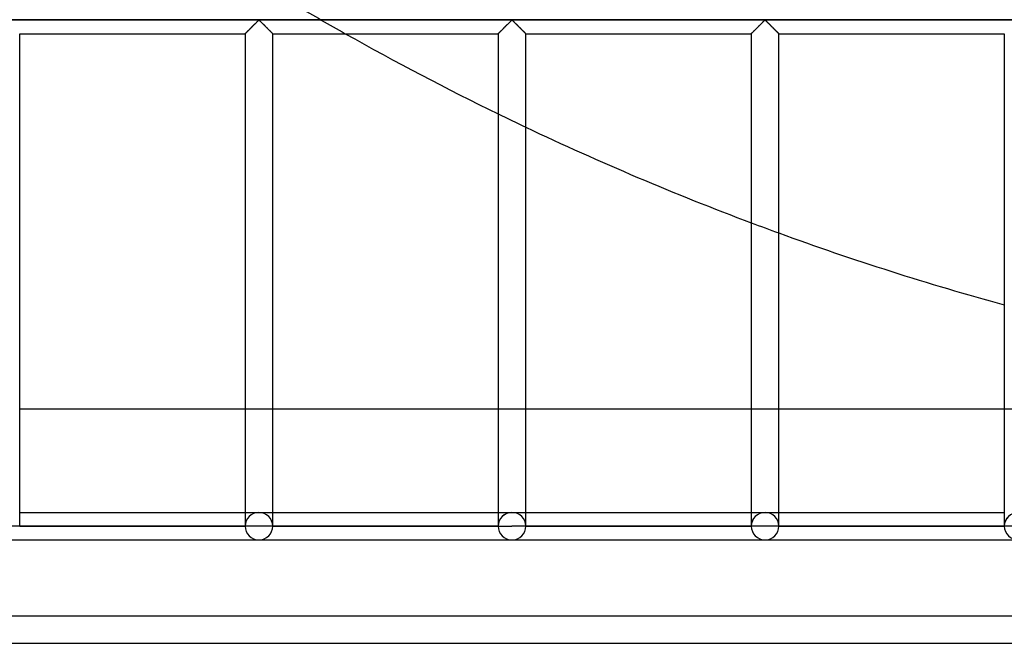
# Model space of a CAD drawing. Header units: millimetres. Extents: x -572 to 572, y -572 to 572.
# Tile 8 of 59: x -319 to -140, y -572 to -459. Entities that reach past the tile are written whole.
import ezdxf

# ---------------------------------------------------------------- set-up
doc = ezdxf.new("R2010")
doc.units = ezdxf.units.MM
doc.layers.add('MAIN-1', color=7, linetype='Continuous')
doc.layers.add('MAIN-2', color=7, linetype='Continuous')

msp = doc.modelspace()

# ---------------------------------------------------------------- linework, layer by layer
at = {"layer": 'MAIN-1'}
for p, q in [((551.25, -459.38), (-551.25, -459.38)), ((-277.52, -461.27), (-277.41, -461.16)), ((-277.41, -461.16), (-277.3, -461.05)), ((-277.3, -461.05), (-277.19, -460.94)), ((-277.19, -460.94), (-277.07, -460.83)), ((-277.07, -460.83), (-276.96, -460.71)), ((-276.96, -460.71), (-276.84, -460.59)), ((-276.84, -460.59), (-276.72, -460.47)), ((-276.72, -460.47), (-276.6, -460.35)), ((-276.6, -460.35), (-276.48, -460.23)), ((-276.48, -460.23), (-276.36, -460.12)), ((-276.36, -460.12), (-276.25, -460)), ((-276.25, -460), (-276.14, -459.89)), ((-276.14, -459.89), (-276.03, -459.79)), ((-276.03, -459.79), (-275.93, -459.69)), ((-275.93, -459.69), (-275.83, -459.59)), ((-275.83, -459.59), (-275.74, -459.51)), ((-275.74, -459.51), (-275.63, -459.45)), ((-275.63, -459.45), (-275.55, -459.48)), ((-275.55, -459.48), (-275.5, -459.52)), ((-275.5, -459.52), (-275.44, -459.57)), ((-275.44, -459.57), (-275.39, -459.62)), ((-275.39, -459.62), (-275.33, -459.67)), ((-275.33, -459.67), (-275.28, -459.73)), ((-275.28, -459.73), (-275.22, -459.79)), ((-275.22, -459.79), (-275.16, -459.85)), ((-275.16, -459.85), (-275.09, -459.91)), ((-275.09, -459.91), (-275.03, -459.97)), ((-275.03, -459.97), (-274.97, -460.04)), ((-274.97, -460.04), (-274.9, -460.1)), ((-274.9, -460.1), (-274.83, -460.17)), ((-274.83, -460.17), (-274.77, -460.24)), ((-274.77, -460.24), (-274.7, -460.3)), ((-274.7, -460.3), (-274.63, -460.37)), ((-274.63, -460.37), (-274.56, -460.44)), ((-274.56, -460.44), (-274.49, -460.51)), ((-274.49, -460.51), (-274.42, -460.58)), ((-274.42, -460.58), (-274.35, -460.65)), ((-274.35, -460.65), (-274.29, -460.72)), ((-274.29, -460.72), (-274.22, -460.78)), ((-274.22, -460.78), (-274.15, -460.85)), ((-274.15, -460.85), (-274.08, -460.92)), ((-274.08, -460.92), (-274.02, -460.98)), ((-274.02, -460.98), (-273.95, -461.05)), ((-273.95, -461.05), (-273.89, -461.11)), ((-273.89, -461.11), (-273.83, -461.17)), ((-273.83, -461.17), (-273.77, -461.23)), ((-231.58, -461.27), (-231.47, -461.16)), ((-231.47, -461.16), (-231.37, -461.05)), ((-231.37, -461.05), (-231.25, -460.94)), ((-231.25, -460.94), (-231.14, -460.83)), ((-231.14, -460.83), (-231.02, -460.71)), ((-231.02, -460.71), (-230.9, -460.59)), ((-230.9, -460.59), (-230.78, -460.47)), ((-230.78, -460.47), (-230.66, -460.35)), ((-230.66, -460.35), (-230.54, -460.23)), ((-230.54, -460.23), (-230.42, -460.12)), ((-230.42, -460.12), (-230.31, -460)), ((-230.31, -460), (-230.2, -459.89)), ((-230.2, -459.89), (-230.09, -459.79)), ((-230.09, -459.79), (-229.99, -459.69)), ((-229.99, -459.69), (-229.89, -459.59)), ((-229.89, -459.59), (-229.8, -459.51)), ((-229.8, -459.51), (-229.69, -459.45)), ((-229.69, -459.45), (-229.61, -459.48)), ((-229.61, -459.48), (-229.56, -459.52)), ((-229.56, -459.52), (-229.51, -459.57)), ((-229.51, -459.57), (-229.45, -459.62)), ((-229.45, -459.62), (-229.4, -459.67)), ((-229.4, -459.67), (-229.34, -459.73)), ((-229.34, -459.73), (-229.28, -459.79)), ((-229.28, -459.79), (-229.22, -459.85)), ((-229.22, -459.85), (-229.16, -459.91)), ((-229.16, -459.91), (-229.09, -459.97)), ((-229.09, -459.97), (-229.03, -460.04)), ((-229.03, -460.04), (-228.96, -460.1)), ((-228.96, -460.1), (-228.9, -460.17)), ((-228.9, -460.17), (-228.83, -460.24)), ((-228.83, -460.24), (-228.76, -460.3)), ((-228.76, -460.3), (-228.69, -460.37)), ((-228.69, -460.37), (-228.62, -460.44)), ((-228.62, -460.44), (-228.56, -460.51)), ((-228.56, -460.51), (-228.49, -460.58)), ((-228.49, -460.58), (-228.42, -460.65)), ((-228.42, -460.65), (-228.35, -460.72)), ((-228.35, -460.72), (-228.28, -460.78)), ((-228.28, -460.78), (-228.21, -460.85)), ((-228.21, -460.85), (-228.15, -460.92)), ((-228.15, -460.92), (-228.08, -460.98)), ((-228.08, -460.98), (-228.02, -461.05)), ((-228.02, -461.05), (-227.95, -461.11)), ((-227.95, -461.11), (-227.89, -461.17)), ((-227.89, -461.17), (-227.83, -461.23)), ((-185.64, -461.27), (-185.54, -461.16)), ((-185.54, -461.16), (-185.43, -461.05)), ((-185.43, -461.05), (-185.32, -460.94)), ((-185.32, -460.94), (-185.2, -460.83)), ((-185.2, -460.83), (-185.08, -460.71)), ((-185.08, -460.71), (-184.96, -460.59)), ((-184.96, -460.59), (-184.84, -460.47)), ((-184.84, -460.47), (-184.72, -460.35)), ((-184.72, -460.35), (-184.6, -460.23)), ((-184.6, -460.23), (-184.49, -460.12)), ((-184.49, -460.12), (-184.37, -460)), ((-184.37, -460), (-184.26, -459.89)), ((-184.26, -459.89), (-184.15, -459.79)), ((-184.15, -459.79), (-184.05, -459.69)), ((-184.05, -459.69), (-183.96, -459.59)), ((-183.96, -459.59), (-183.86, -459.51)), ((-183.86, -459.51), (-183.75, -459.45)), ((-183.75, -459.45), (-183.68, -459.48)), ((-183.68, -459.48), (-183.62, -459.52)), ((-183.62, -459.52), (-183.57, -459.57)), ((-183.57, -459.57), (-183.52, -459.62)), ((-183.52, -459.62), (-183.46, -459.67)), ((-183.46, -459.67), (-183.4, -459.73)), ((-183.4, -459.73), (-183.34, -459.79)), ((-183.34, -459.79), (-183.28, -459.85)), ((-183.28, -459.85), (-183.22, -459.91)), ((-183.22, -459.91), (-183.16, -459.97)), ((-183.16, -459.97), (-183.09, -460.04)), ((-183.09, -460.04), (-183.02, -460.1)), ((-183.02, -460.1), (-182.96, -460.17)), ((-182.96, -460.17), (-182.89, -460.24)), ((-182.89, -460.24), (-182.82, -460.3)), ((-182.82, -460.3), (-182.76, -460.37)), ((-182.76, -460.37), (-182.69, -460.44)), ((-182.69, -460.44), (-182.62, -460.51)), ((-182.62, -460.51), (-182.55, -460.58)), ((-182.55, -460.58), (-182.48, -460.65)), ((-182.48, -460.65), (-182.41, -460.72)), ((-182.41, -460.72), (-182.34, -460.78)), ((-182.34, -460.78), (-182.28, -460.85)), ((-182.28, -460.85), (-182.21, -460.92)), ((-182.21, -460.92), (-182.14, -460.98)), ((-182.14, -460.98), (-182.08, -461.05)), ((-182.08, -461.05), (-182.02, -461.11)), ((-182.02, -461.11), (-181.95, -461.17)), ((-181.95, -461.17), (-181.89, -461.23)), ((-319.06, -551.25), (-319.06, -461.88)), ((-319.06, -461.88), (-278.12, -461.88)), ((-278.12, -461.87), (-278.1, -461.85)), ((-278.12, -461.88), (-278.12, -461.87)), ((-278.12, -461.88), (-278.12, -551.25)), ((-278.1, -461.85), (-278.06, -461.81)), ((-278.06, -461.81), (-278.02, -461.77)), ((-278.02, -461.77), (-277.96, -461.71)), ((-277.96, -461.71), (-277.89, -461.64)), ((-277.89, -461.64), (-277.8, -461.56)), ((-277.8, -461.56), (-277.72, -461.47)), ((-277.72, -461.47), (-277.62, -461.37)), ((-277.62, -461.37), (-277.52, -461.27)), ((-273.77, -461.23), (-273.71, -461.29)), ((-273.71, -461.29), (-273.65, -461.35)), ((-273.65, -461.35), (-273.59, -461.41)), ((-273.59, -461.41), (-273.54, -461.46)), ((-273.54, -461.46), (-273.49, -461.51)), ((-273.49, -461.51), (-273.44, -461.56)), ((-273.44, -461.56), (-273.39, -461.61)), ((-273.39, -461.61), (-273.35, -461.66)), ((-273.35, -461.66), (-273.31, -461.7)), ((-273.31, -461.7), (-273.27, -461.73)), ((-273.27, -461.73), (-273.24, -461.77)), ((-273.24, -461.77), (-273.21, -461.79)), ((-273.21, -461.79), (-273.18, -461.82)), ((-273.18, -461.82), (-273.16, -461.84)), ((-273.16, -461.84), (-273.15, -461.85)), ((-273.15, -461.85), (-273.14, -461.87)), ((-273.14, -461.87), (-273.13, -461.87)), ((-273.13, -461.87), (-273.13, -461.88)), ((-273.13, -551.25), (-273.13, -461.88)), ((-273.13, -461.88), (-232.19, -461.88)), ((-232.19, -461.88), (-232.18, -461.87)), ((-232.19, -461.88), (-232.19, -551.25)), ((-232.18, -461.87), (-232.16, -461.85)), ((-232.16, -461.85), (-232.12, -461.81)), ((-232.12, -461.81), (-232.08, -461.77)), ((-232.08, -461.77), (-232.02, -461.71)), ((-232.02, -461.71), (-231.95, -461.64)), ((-231.95, -461.64), (-231.87, -461.56)), ((-231.87, -461.56), (-231.78, -461.47)), ((-231.78, -461.47), (-231.68, -461.37)), ((-231.68, -461.37), (-231.58, -461.27)), ((-227.83, -461.23), (-227.77, -461.29)), ((-227.77, -461.29), (-227.71, -461.35)), ((-227.71, -461.35), (-227.66, -461.41)), ((-227.66, -461.41), (-227.6, -461.46)), ((-227.6, -461.46), (-227.55, -461.51)), ((-227.55, -461.51), (-227.5, -461.56)), ((-227.5, -461.56), (-227.45, -461.61)), ((-227.45, -461.61), (-227.41, -461.66)), ((-227.41, -461.66), (-227.37, -461.7)), ((-227.37, -461.7), (-227.33, -461.73)), ((-227.33, -461.73), (-227.3, -461.77)), ((-227.3, -461.77), (-227.27, -461.79)), ((-227.27, -461.79), (-227.25, -461.82)), ((-227.25, -461.82), (-227.22, -461.84)), ((-227.22, -461.84), (-227.21, -461.85)), ((-227.21, -461.85), (-227.2, -461.87)), ((-227.2, -461.87), (-227.19, -461.87)), ((-227.19, -461.87), (-227.19, -461.88)), ((-227.19, -551.25), (-227.19, -461.88)), ((-227.19, -461.88), (-186.25, -461.88)), ((-186.25, -461.88), (-186.24, -461.87)), ((-186.25, -461.88), (-186.25, -551.25)), ((-186.24, -461.87), (-186.22, -461.85)), ((-186.22, -461.85), (-186.19, -461.81)), ((-186.19, -461.81), (-186.14, -461.77)), ((-186.14, -461.77), (-186.08, -461.71)), ((-186.08, -461.71), (-186.01, -461.64)), ((-186.01, -461.64), (-185.93, -461.56)), ((-185.93, -461.56), (-185.84, -461.47)), ((-185.84, -461.47), (-185.74, -461.37)), ((-185.74, -461.37), (-185.64, -461.27)), ((-181.89, -461.23), (-181.83, -461.29)), ((-181.83, -461.29), (-181.78, -461.35)), ((-181.78, -461.35), (-181.72, -461.41)), ((-181.72, -461.41), (-181.66, -461.46)), ((-181.66, -461.46), (-181.61, -461.51)), ((-181.61, -461.51), (-181.56, -461.56)), ((-181.56, -461.56), (-181.51, -461.61)), ((-181.51, -461.61), (-181.47, -461.66)), ((-181.47, -461.66), (-181.43, -461.7)), ((-181.43, -461.7), (-181.39, -461.73)), ((-181.39, -461.73), (-181.36, -461.77)), ((-181.36, -461.77), (-181.33, -461.79)), ((-181.33, -461.79), (-181.31, -461.82)), ((-181.31, -461.82), (-181.29, -461.84)), ((-181.29, -461.84), (-181.27, -461.85)), ((-181.27, -461.85), (-181.26, -461.87)), ((-181.26, -461.87), (-181.25, -461.87)), ((-181.25, -461.87), (-181.25, -461.88)), ((-181.25, -551.25), (-181.25, -461.88)), ((-181.25, -461.88), (-140.31, -461.88)), ((-140.31, -461.88), (-140.31, -551.25)), ((-278.12, -530), (-319.06, -530)), ((-232.19, -530), (-273.13, -530)), ((-186.25, -530), (-227.19, -530)), ((-140.31, -530), (-181.25, -530)), ((-319.06, -548.75), (-278.12, -548.75)), ((-273.13, -548.75), (-232.19, -548.75)), ((-227.19, -548.75), (-186.25, -548.75)), ((-181.25, -548.75), (-140.31, -548.75)), ((-319.06, -551.25), (-321.56, -551.25)), ((-278.12, -551.25), (-319.06, -551.25)), ((-275.63, -551.25), (-278.12, -551.25)), ((-273.13, -551.25), (-275.63, -551.25)), ((-232.19, -551.25), (-273.13, -551.25)), ((-232.19, -551.25), (-229.69, -551.25)), ((-227.19, -551.25), (-229.69, -551.25)), ((-186.25, -551.25), (-227.19, -551.25)), ((-183.75, -551.25), (-186.25, -551.25)), ((-181.25, -551.25), (-183.75, -551.25)), ((-140.31, -551.25), (-181.25, -551.25)), ((-137.81, -551.25), (-140.31, -551.25)), ((-321.56, -553.75), (-275.63, -553.75)), ((-275.63, -553.75), (-229.69, -553.75)), ((-229.69, -553.75), (-183.75, -553.75)), ((-183.75, -553.75), (-137.81, -553.75)), ((-572.5, -572.5), (572.5, -572.5))]:
    msp.add_line(p, q, dxfattribs=at)
for centre, radius, start, end in [((0, 0), 530, 240.629, 244.018), ((0, 0), 530, 244.6176, 249.4263), ((0, 0), 530, 250.0022, 254.6486), ((-275.63, -551.25), 2.5, 180, 0), ((-229.69, -551.25), 2.5, 180, 0), ((-183.75, -551.25), 2.5, 180, 0)]:
    msp.add_arc(centre, radius, start, end, dxfattribs=at)
at = {"layer": 'MAIN-2'}
for p, q in [((-548.75, -459.38), (548.75, -459.38)), ((-277.38, -461.13), (-277.47, -461.22)), ((-277.29, -461.04), (-277.38, -461.13)), ((-277.2, -460.95), (-277.29, -461.04)), ((-277.11, -460.86), (-277.2, -460.95)), ((-277.01, -460.77), (-277.11, -460.86)), ((-276.92, -460.67), (-277.01, -460.77)), ((-276.82, -460.57), (-276.92, -460.67)), ((-276.73, -460.48), (-276.82, -460.57)), ((-276.63, -460.38), (-276.73, -460.48)), ((-276.53, -460.29), (-276.63, -460.38)), ((-276.44, -460.19), (-276.53, -460.29)), ((-276.35, -460.1), (-276.44, -460.19)), ((-276.25, -460.01), (-276.35, -460.1)), ((-276.16, -459.92), (-276.25, -460.01)), ((-276.08, -459.83), (-276.16, -459.92)), ((-275.99, -459.75), (-276.08, -459.83)), ((-275.91, -459.67), (-275.99, -459.75)), ((-275.83, -459.59), (-275.91, -459.67)), ((-275.76, -459.53), (-275.83, -459.59)), ((-275.68, -459.46), (-275.76, -459.53)), ((-275.57, -459.46), (-275.68, -459.46)), ((-275.49, -459.53), (-275.57, -459.46)), ((-275.42, -459.59), (-275.49, -459.53)), ((-275.34, -459.67), (-275.42, -459.59)), ((-275.26, -459.75), (-275.34, -459.67)), ((-275.17, -459.83), (-275.26, -459.75)), ((-275.09, -459.92), (-275.17, -459.83)), ((-275, -460.01), (-275.09, -459.92)), ((-274.9, -460.1), (-275, -460.01)), ((-274.81, -460.19), (-274.9, -460.1)), ((-274.72, -460.29), (-274.81, -460.19)), ((-274.62, -460.38), (-274.72, -460.29)), ((-274.52, -460.48), (-274.62, -460.38)), ((-274.43, -460.57), (-274.52, -460.48)), ((-274.33, -460.67), (-274.43, -460.57)), ((-274.24, -460.77), (-274.33, -460.67)), ((-274.14, -460.86), (-274.24, -460.77)), ((-274.05, -460.95), (-274.14, -460.86)), ((-273.96, -461.04), (-274.05, -460.95)), ((-273.87, -461.13), (-273.96, -461.04)), ((-273.78, -461.22), (-273.87, -461.13)), ((-231.44, -461.13), (-231.53, -461.22)), ((-231.36, -461.04), (-231.44, -461.13)), ((-231.27, -460.95), (-231.36, -461.04)), ((-231.17, -460.86), (-231.27, -460.95)), ((-231.08, -460.77), (-231.17, -460.86)), ((-230.98, -460.67), (-231.08, -460.77)), ((-230.88, -460.57), (-230.98, -460.67)), ((-230.79, -460.48), (-230.88, -460.57)), ((-230.69, -460.38), (-230.79, -460.48)), ((-230.6, -460.29), (-230.69, -460.38)), ((-230.5, -460.19), (-230.6, -460.29)), ((-230.41, -460.1), (-230.5, -460.19)), ((-230.32, -460.01), (-230.41, -460.1)), ((-230.23, -459.92), (-230.32, -460.01)), ((-230.14, -459.83), (-230.23, -459.92)), ((-230.05, -459.75), (-230.14, -459.83)), ((-229.97, -459.67), (-230.05, -459.75)), ((-229.9, -459.59), (-229.97, -459.67)), ((-229.82, -459.53), (-229.9, -459.59)), ((-229.74, -459.46), (-229.82, -459.53)), ((-229.63, -459.46), (-229.74, -459.46)), ((-229.55, -459.53), (-229.63, -459.46)), ((-229.48, -459.59), (-229.55, -459.53)), ((-229.4, -459.67), (-229.48, -459.59)), ((-229.32, -459.75), (-229.4, -459.67)), ((-229.24, -459.83), (-229.32, -459.75)), ((-229.15, -459.92), (-229.24, -459.83)), ((-229.06, -460.01), (-229.15, -459.92)), ((-228.97, -460.1), (-229.06, -460.01)), ((-228.87, -460.19), (-228.97, -460.1)), ((-228.78, -460.29), (-228.87, -460.19)), ((-228.68, -460.38), (-228.78, -460.29)), ((-228.59, -460.48), (-228.68, -460.38)), ((-228.49, -460.57), (-228.59, -460.48)), ((-228.39, -460.67), (-228.49, -460.57)), ((-228.3, -460.77), (-228.39, -460.67)), ((-228.2, -460.86), (-228.3, -460.77)), ((-228.11, -460.95), (-228.2, -460.86)), ((-228.02, -461.04), (-228.11, -460.95)), ((-227.93, -461.13), (-228.02, -461.04)), ((-227.85, -461.22), (-227.93, -461.13)), ((-185.51, -461.13), (-185.59, -461.22)), ((-185.42, -461.04), (-185.51, -461.13)), ((-185.33, -460.95), (-185.42, -461.04)), ((-185.23, -460.86), (-185.33, -460.95)), ((-185.14, -460.77), (-185.23, -460.86)), ((-185.04, -460.67), (-185.14, -460.77)), ((-184.95, -460.57), (-185.04, -460.67)), ((-184.85, -460.48), (-184.95, -460.57)), ((-184.75, -460.38), (-184.85, -460.48)), ((-184.66, -460.29), (-184.75, -460.38)), ((-184.56, -460.19), (-184.66, -460.29)), ((-184.47, -460.1), (-184.56, -460.19)), ((-184.38, -460.01), (-184.47, -460.1)), ((-184.29, -459.92), (-184.38, -460.01)), ((-184.2, -459.83), (-184.29, -459.92)), ((-184.12, -459.75), (-184.2, -459.83)), ((-184.04, -459.67), (-184.12, -459.75)), ((-183.96, -459.59), (-184.04, -459.67)), ((-183.88, -459.53), (-183.96, -459.59)), ((-183.81, -459.46), (-183.88, -459.53)), ((-183.69, -459.46), (-183.81, -459.46)), ((-183.62, -459.53), (-183.69, -459.46)), ((-183.54, -459.59), (-183.62, -459.53)), ((-183.46, -459.67), (-183.54, -459.59)), ((-183.38, -459.75), (-183.46, -459.67)), ((-183.3, -459.83), (-183.38, -459.75)), ((-183.21, -459.92), (-183.3, -459.83)), ((-183.12, -460.01), (-183.21, -459.92)), ((-183.03, -460.1), (-183.12, -460.01)), ((-182.94, -460.19), (-183.03, -460.1)), ((-182.84, -460.29), (-182.94, -460.19)), ((-182.75, -460.38), (-182.84, -460.29)), ((-182.65, -460.48), (-182.75, -460.38)), ((-182.55, -460.57), (-182.65, -460.48)), ((-182.46, -460.67), (-182.55, -460.57)), ((-182.36, -460.77), (-182.46, -460.67)), ((-182.27, -460.86), (-182.36, -460.77)), ((-182.17, -460.95), (-182.27, -460.86)), ((-182.08, -461.04), (-182.17, -460.95)), ((-181.99, -461.13), (-182.08, -461.04)), ((-181.91, -461.22), (-181.99, -461.13)), ((-278.11, -461.86), (-278.12, -461.87)), ((-278.12, -461.87), (-278.12, -461.88)), ((-278.08, -461.83), (-278.11, -461.86)), ((-278.05, -461.8), (-278.08, -461.83)), ((-278.01, -461.76), (-278.05, -461.8)), ((-277.97, -461.72), (-278.01, -461.76)), ((-277.91, -461.66), (-277.97, -461.72)), ((-277.85, -461.6), (-277.91, -461.66)), ((-277.78, -461.53), (-277.85, -461.6)), ((-277.71, -461.46), (-277.78, -461.53)), ((-277.63, -461.38), (-277.71, -461.46)), ((-277.55, -461.3), (-277.63, -461.38)), ((-277.47, -461.22), (-277.55, -461.3)), ((-273.7, -461.3), (-273.78, -461.22)), ((-273.62, -461.38), (-273.7, -461.3)), ((-273.54, -461.46), (-273.62, -461.38)), ((-273.47, -461.53), (-273.54, -461.46)), ((-273.4, -461.6), (-273.47, -461.53)), ((-273.34, -461.66), (-273.4, -461.6)), ((-273.28, -461.72), (-273.34, -461.66)), ((-273.24, -461.76), (-273.28, -461.72)), ((-273.2, -461.8), (-273.24, -461.76)), ((-273.17, -461.83), (-273.2, -461.8)), ((-273.14, -461.86), (-273.17, -461.83)), ((-273.13, -461.87), (-273.14, -461.86)), ((-273.13, -461.88), (-273.13, -461.87)), ((-232.18, -461.87), (-232.19, -461.88)), ((-232.17, -461.86), (-232.18, -461.87)), ((-232.15, -461.83), (-232.17, -461.86)), ((-232.12, -461.8), (-232.15, -461.83)), ((-232.08, -461.76), (-232.12, -461.8)), ((-232.03, -461.72), (-232.08, -461.76)), ((-231.97, -461.66), (-232.03, -461.72)), ((-231.91, -461.6), (-231.97, -461.66)), ((-231.85, -461.53), (-231.91, -461.6)), ((-231.77, -461.46), (-231.85, -461.53)), ((-231.69, -461.38), (-231.77, -461.46)), ((-231.61, -461.3), (-231.69, -461.38)), ((-231.53, -461.22), (-231.61, -461.3)), ((-227.76, -461.3), (-227.85, -461.22)), ((-227.68, -461.38), (-227.76, -461.3)), ((-227.6, -461.46), (-227.68, -461.38)), ((-227.53, -461.53), (-227.6, -461.46)), ((-227.46, -461.6), (-227.53, -461.53)), ((-227.4, -461.66), (-227.46, -461.6)), ((-227.35, -461.72), (-227.4, -461.66)), ((-227.3, -461.76), (-227.35, -461.72)), ((-227.26, -461.8), (-227.3, -461.76)), ((-227.23, -461.83), (-227.26, -461.8)), ((-227.21, -461.86), (-227.23, -461.83)), ((-227.19, -461.87), (-227.21, -461.86)), ((-227.19, -461.88), (-227.19, -461.87)), ((-186.24, -461.87), (-186.25, -461.88)), ((-186.23, -461.86), (-186.24, -461.87)), ((-186.21, -461.83), (-186.23, -461.86)), ((-186.18, -461.8), (-186.21, -461.83)), ((-186.14, -461.76), (-186.18, -461.8)), ((-186.09, -461.72), (-186.14, -461.76)), ((-186.04, -461.66), (-186.09, -461.72)), ((-185.98, -461.6), (-186.04, -461.66)), ((-185.91, -461.53), (-185.98, -461.6)), ((-185.83, -461.46), (-185.91, -461.53)), ((-185.76, -461.38), (-185.83, -461.46)), ((-185.68, -461.3), (-185.76, -461.38)), ((-185.59, -461.22), (-185.68, -461.3)), ((-181.82, -461.3), (-181.91, -461.22)), ((-181.74, -461.38), (-181.82, -461.3)), ((-181.67, -461.46), (-181.74, -461.38)), ((-181.59, -461.53), (-181.67, -461.46)), ((-181.52, -461.6), (-181.59, -461.53)), ((-181.46, -461.66), (-181.52, -461.6)), ((-181.41, -461.72), (-181.46, -461.66)), ((-181.36, -461.76), (-181.41, -461.72)), ((-181.32, -461.8), (-181.36, -461.76)), ((-181.29, -461.83), (-181.32, -461.8)), ((-181.27, -461.86), (-181.29, -461.83)), ((-181.26, -461.87), (-181.27, -461.86)), ((-181.25, -461.88), (-181.26, -461.87)), ((-273.13, -530), (-278.12, -530)), ((-227.19, -530), (-232.19, -530)), ((-181.25, -530), (-186.25, -530)), ((-135.31, -530), (-140.31, -530)), ((-278.12, -548.75), (-275.63, -548.75)), ((-275.63, -548.75), (-273.13, -548.75)), ((-232.19, -548.75), (-229.69, -548.75)), ((-229.69, -548.75), (-227.19, -548.75)), ((-186.25, -548.75), (-183.75, -548.75)), ((-183.75, -548.75), (-181.25, -548.75)), ((-319.06, -551.25), (-319.06, -551.25)), ((-319.06, -551.25), (-319.06, -551.25)), ((-278.12, -551.25), (-319.06, -551.25)), ((-319.06, -551.25), (-278.12, -551.25)), ((-319.06, -551.25), (-319.06, -551.25)), ((-319.06, -551.25), (-278.12, -551.25)), ((-278.12, -551.25), (-278.12, -551.25)), ((-278.12, -551.25), (-278.12, -551.25)), ((-278.12, -551.25), (-278.12, -551.25)), ((-273.13, -551.25), (-273.13, -551.25)), ((-273.13, -551.25), (-273.13, -551.25)), ((-232.19, -551.25), (-273.13, -551.25)), ((-273.13, -551.25), (-232.19, -551.25)), ((-273.13, -551.25), (-273.13, -551.25)), ((-273.13, -551.25), (-232.19, -551.25)), ((-232.19, -551.25), (-232.19, -551.25)), ((-232.19, -551.25), (-232.19, -551.25)), ((-232.19, -551.25), (-232.19, -551.25)), ((-227.19, -551.25), (-227.19, -551.25)), ((-227.19, -551.25), (-227.19, -551.25)), ((-186.25, -551.25), (-227.19, -551.25)), ((-227.19, -551.25), (-186.25, -551.25)), ((-227.19, -551.25), (-227.19, -551.25)), ((-227.19, -551.25), (-186.25, -551.25)), ((-186.25, -551.25), (-186.25, -551.25)), ((-186.25, -551.25), (-186.25, -551.25)), ((-186.25, -551.25), (-186.25, -551.25)), ((-181.25, -551.25), (-181.25, -551.25)), ((-181.25, -551.25), (-181.25, -551.25)), ((-140.31, -551.25), (-181.25, -551.25)), ((-181.25, -551.25), (-140.31, -551.25)), ((-181.25, -551.25), (-181.25, -551.25)), ((-181.25, -551.25), (-140.31, -551.25)), ((-140.31, -551.25), (-140.31, -551.25)), ((-140.31, -551.25), (-140.31, -551.25)), ((-140.31, -551.25), (-140.31, -551.25)), ((-567.5, -567.5), (567.5, -567.5))]:
    msp.add_line(p, q, dxfattribs=at)
for start, end in [(239.5451, 240.629), (244.018, 244.6176), (249.4263, 250.0022)]:
    msp.add_arc((0, 0), 530, start, end, dxfattribs=at)
for centre, major_axis, start_param, end_param in [((-275.63, -551.25), (0, 2.5), -1.570796, 1.570796), ((-275.63, -551.25), (0, -2.5), -3.141593, -1.570796), ((-275.63, -551.25), (0, 2.5), -1.570796, 0), ((-229.69, -551.25), (0, 2.5), -1.570796, 1.570796), ((-229.69, -551.25), (0, -2.5), -3.141593, -1.570796), ((-229.69, -551.25), (0, 2.5), -1.570796, 0), ((-183.75, -551.25), (0, 2.5), -1.570796, 1.570796), ((-183.75, -551.25), (0, -2.5), -3.141593, -1.570796), ((-183.75, -551.25), (0, 2.5), -1.570796, 0), ((-137.81, -551.25), (0, 2.5), -1.570796, 1.570796), ((-137.81, -551.25), (0, -2.5), -3.141593, -1.570796), ((-275.63, -551.25), (0, -2.5), -1.570796, 0), ((-275.63, -551.25), (0, 2.5), 3.141593, 4.712389), ((-229.69, -551.25), (0, -2.5), -1.570796, 0), ((-229.69, -551.25), (0, 2.5), 3.141593, 4.712389), ((-183.75, -551.25), (0, -2.5), -1.570796, 0), ((-183.75, -551.25), (0, 2.5), 3.141593, 4.712389), ((-137.81, -551.25), (0, -2.5), -1.570796, 0)]:
    msp.add_ellipse(centre, major_axis=major_axis, ratio=1, start_param=start_param, end_param=end_param, dxfattribs=at)

doc.saveas('drawing.dxf')
